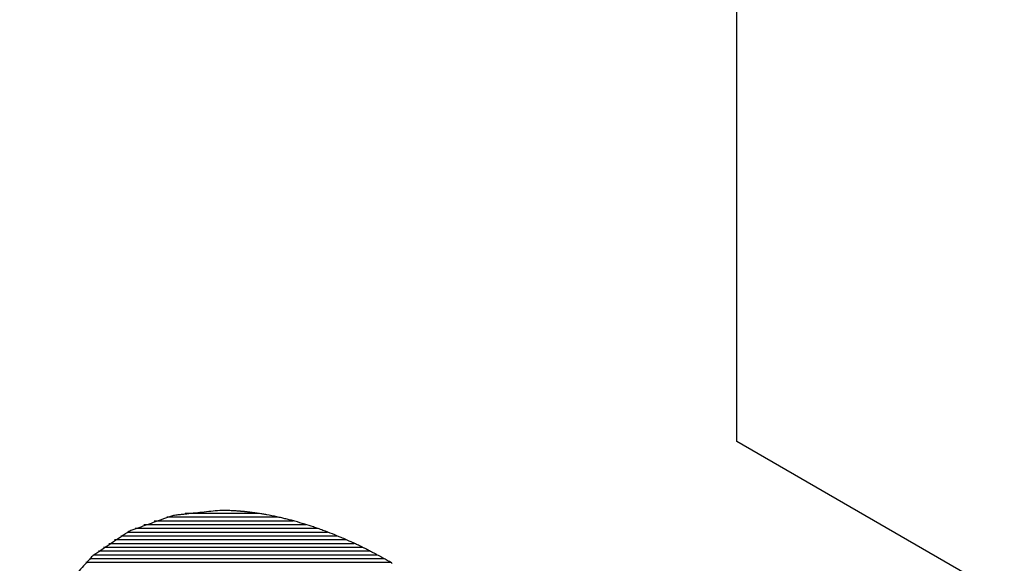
# Model space of a CAD drawing. Header units: millimetres. Extents: x 0 to 420, y -116 to 297.
# Tile 59 of 73: x 335.85 to 346.8, y 196.39 to 202.44. Entities that reach past the tile are written whole.
import ezdxf

# ---------------------------------------------------------------- set-up
doc = ezdxf.new("R2010")
doc.units = ezdxf.units.MM
doc.header["$LTSCALE"] = 23.1
doc.layers.get('0').update_dxf_attribs({"linetype": 'CONTINUOUS'})
doc.layers.add('03___PRT_ALL_CURVES', color=7, linetype='CONTINUOUS')

msp = doc.modelspace()

# ---------------------------------------------------------------- linework, layer by layer
at = {"color": 2, "linetype": 'Continuous'}
for p, q in [((337.492, 196.904), (338.724, 196.904)), ((337.693, 196.946), (338.495, 196.946)), ((337.236, 196.82), (339.038, 196.82)), ((337.35, 196.862), (338.895, 196.862)), ((336.978, 196.694), (339.384, 196.694)), ((337.054, 196.736), (339.279, 196.736)), ((337.139, 196.778), (339.165, 196.778)), ((336.786, 196.568), (339.663, 196.568)), ((336.845, 196.61), (339.575, 196.61)), ((336.908, 196.652), (339.483, 196.652)), ((336.681, 196.484), (339.827, 196.484)), ((336.732, 196.526), (339.747, 196.526)), ((336.588, 196.4), (339.978, 196.4)), ((336.633, 196.442), (339.904, 196.442))]:
    msp.add_line(p, q, dxfattribs=at)
at = {"color": 7, "linetype": 'Continuous'}
for points, knots in [([(338.078, 196.977), (338.013, 196.97), (337.883, 196.955), (337.736, 196.94), (337.638, 196.929), (337.589, 196.924), (337.541, 196.916), (337.482, 196.892), (337.406, 196.866), (337.315, 196.833), (337.225, 196.801), (337.15, 196.773), (337.088, 196.754), (337.048, 196.73), (337.01, 196.703), (336.932, 196.651), (336.843, 196.59), (336.752, 196.53), (336.702, 196.494), (336.661, 196.472), (336.63, 196.431), (336.586, 196.384), (336.509, 196.298), (336.422, 196.2), (336.344, 196.116), (336.302, 196.065), (336.271, 196.004), (336.228, 195.931), (336.179, 195.841), (336.129, 195.752), (336.088, 195.677), (336.053, 195.62), (336.033, 195.567), (336.016, 195.512), (335.98, 195.403), (335.926, 195.239), (335.878, 195.094), (335.854, 195.021)], [0, 0, 0, 0, 0.0625, 0.125, 0.140625, 0.15625, 0.171875, 0.1875, 0.21875, 0.25, 0.28125, 0.3125, 0.328125, 0.34375, 0.359375, 0.375, 0.4375, 0.46875, 0.484375, 0.5, 0.515625, 0.53125, 0.5625, 0.625, 0.65625, 0.671875, 0.6875, 0.71875, 0.75, 0.78125, 0.8125, 0.828125, 0.84375, 0.859375, 0.875, 0.9375, 1, 1, 1, 1]), ([(338.271, 196.97), (338.257, 196.971), (338.238, 196.973), (338.209, 196.974), (338.173, 196.975), (338.159, 196.976), (338.13, 196.976), (338.101, 196.977), (338.086, 196.977), (338.078, 196.977)], [0, 0, 0, 0, 0.25, 0.375, 0.5, 0.625, 0.75, 0.875, 1, 1, 1, 1]), ([(338.402, 196.958), (338.399, 196.959), (338.394, 196.959), (338.375, 196.961), (338.355, 196.963), (338.351, 196.964), (338.324, 196.966), (338.314, 196.967), (338.309, 196.967), (338.294, 196.969), (338.28, 196.97), (338.271, 196.97)], [0, 0, 0, 0, 0.125, 0.25, 0.375, 0.5, 0.625, 0.75, 0.8125, 0.875, 1, 1, 1, 1]), ([(338.602, 196.929), (338.588, 196.931), (338.567, 196.935), (338.538, 196.94), (338.5, 196.945), (338.486, 196.947), (338.456, 196.952), (338.426, 196.956), (338.41, 196.957), (338.402, 196.958)], [0, 0, 0, 0, 0.25, 0.375, 0.5, 0.625, 0.75, 0.875, 1, 1, 1, 1]), ([(339.431, 196.675), (339.398, 196.688), (339.334, 196.715), (339.245, 196.748), (339.171, 196.776), (339.104, 196.799), (339.027, 196.825), (338.932, 196.851), (338.863, 196.871), (338.815, 196.882), (338.769, 196.894), (338.696, 196.91), (338.639, 196.921), (338.602, 196.929)], [0, 0, 0, 0, 0.125, 0.25, 0.3125, 0.375, 0.5, 0.625, 0.6875, 0.75, 0.8125, 0.875, 1, 1, 1, 1]), ([(339.785, 196.506), (339.781, 196.508), (339.776, 196.511), (339.767, 196.515), (339.751, 196.524), (339.734, 196.533), (339.73, 196.535), (339.701, 196.549), (339.69, 196.555), (339.685, 196.557), (339.668, 196.566), (339.653, 196.573), (339.643, 196.578)], [0, 0, 0, 0, 0.125, 0.1875, 0.25, 0.375, 0.5, 0.625, 0.75, 0.8125, 0.875, 1, 1, 1, 1])]:
    msp.add_open_spline(points, degree=3, knots=knots, dxfattribs=at)
for points in [[(339.643, 196.578), (339.636, 196.581), (339.621, 196.589), (339.599, 196.599), (339.576, 196.61), (339.536, 196.629), (339.521, 196.635), (339.488, 196.65), (339.456, 196.664), (339.44, 196.671), (339.431, 196.675)], [(339.998, 196.388), (339.991, 196.393), (339.976, 196.401), (339.954, 196.414), (339.931, 196.427), (339.89, 196.45), (339.875, 196.458), (339.843, 196.476), (339.81, 196.493), (339.794, 196.502), (339.785, 196.506)]]:
    msp.add_open_spline(points, degree=3, dxfattribs=at)
at = {"layer": '03___PRT_ALL_CURVES', "color": 4, "linetype": 'Continuous'}
for p, q in [((343.83, 197.743), (343.83, 209.174)), ((356.558, 190.394), (343.83, 197.743))]:
    msp.add_line(p, q, dxfattribs=at)

doc.saveas('drawing.dxf')
